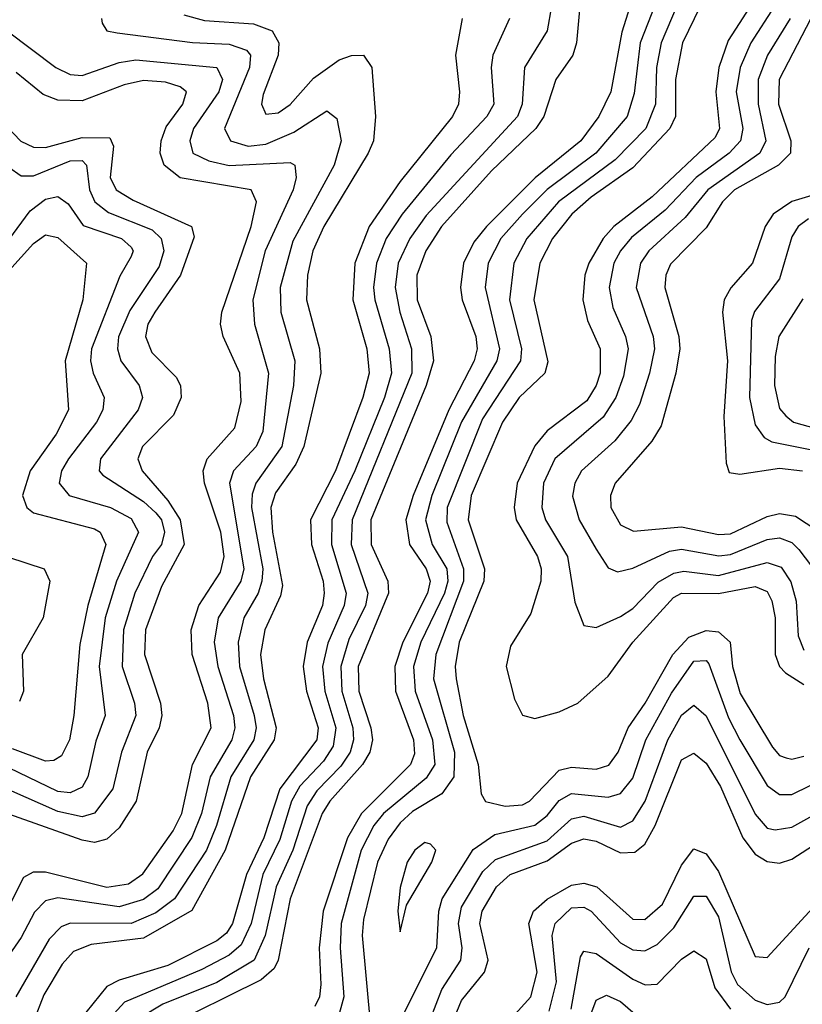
# Model space of a CAD drawing. Header units: inches. Extents: x 990535 to 1117859, y 769386 to 892122.
# Tile 97 of 256: x 1013308 to 1014587, y 861318 to 862928. Entities that reach past the tile are written whole.
import ezdxf

# ---------------------------------------------------------------- set-up
doc = ezdxf.new("R2010")
doc.units = ezdxf.units.IN
doc.header["$MEASUREMENT"] = 0
doc.layers.add('B0816', color=7, linetype='Continuous')

msp = doc.modelspace()

# ---------------------------------------------------------------- linework, layer by layer
at = {"layer": 'B0816', "color": 5}
for points, elevation in [([(1014459.1, 863030), (1014391.2, 862890), (1014380.2, 862830), (1014380.2, 862770), (1014370.9, 862750), (1014310, 862685.7), (1014242, 862638), (1014210.7, 862610), (1014178.7, 862570), (1014157.9, 862530), (1014148.1, 862470), (1014171.4, 862368.6), (1014166.1, 862350), (1014124.4, 862310), (1014096.9, 862270), (1014045.7, 862150), (1014040.8, 862110), (1014067.4, 862030), (1014066.3, 862010), (1014026.3, 861910), (1014019.6, 861870), (1014021.1, 861850), (1014032.9, 861790), (1014057.3, 861710), (1014062, 861662), (1014069.5, 861649.5), (1014101.7, 861641.7), (1014130, 861643.8), (1014141.1, 861650), (1014190, 861700.4), (1014210, 861705.4), (1014250, 861702.3), (1014271.2, 861708.8), (1014286.4, 861730), (1014302.5, 861770), (1014330.5, 861810), (1014375.8, 861890), (1014401.7, 861918.3), (1014430, 861929.2), (1014450, 861927.1), (1014469.5, 861910), (1014472.9, 861870), (1014485.8, 861825.8), (1014538.5, 861738.5), (1014550, 861724.6), (1014561, 861721), (1014570, 861718.4), (1014590, 861723.8)], 2680), ([(1014407.3, 863010), (1014356.5, 862890), (1014349, 862850), (1014347.5, 862790), (1014331.2, 862750), (1014281.1, 862698.9), (1014188.8, 862630), (1014136.6, 862570), (1014115.8, 862530), (1014108.7, 862470), (1014128.4, 862390), (1014126.6, 862370), (1014064.6, 862275.4), (1014006.5, 862130), (1014006.2, 862106.2), (1014033.5, 862030), (1014033.1, 862010), (1013987.9, 861890), (1013984.5, 861850), (1014018.5, 861730), (1014017.5, 861690), (1013997.9, 861662.1), (1013950, 861632.8), (1013930, 861614.6), (1013910, 861587.8), (1013892.9, 861550), (1013870, 861456.2), (1013867.8, 861430), (1013881.3, 861281.3)], 2660), ([(1014312.2, 862972.2), (1014292.3, 862907.7), (1014274.1, 862810), (1014254.7, 862770), (1014225.3, 862730), (1014150.4, 862669.6), (1014071, 862590), (1014050, 862564), (1014033.3, 862530), (1014028.2, 862490), (1014031.1, 862470), (1014053.4, 862410), (1014055.9, 862390), (1014050.6, 862370), (1014009.1, 862290), (1013951.2, 862150), (1013939.1, 862110), (1013945.2, 862070), (1013972.5, 862030), (1013978.8, 862010), (1013974.4, 861990), (1013934.2, 861910), (1013920.9, 861870), (1013922.3, 861830), (1013951.6, 861750), (1013952.9, 861727.1), (1013946.5, 861710), (1013866.7, 861630), (1013843.7, 861590), (1013803.7, 861470), (1013797.4, 861410), (1013800.2, 861350), (1013797.7, 861330), (1013790, 861313.9)], 2620), ([(1014353.3, 862970), (1014322.1, 862890), (1014312.6, 862807.4), (1014300.8, 862770), (1014249.8, 862710), (1014170, 862650.3), (1014129.6, 862610), (1014094.5, 862570), (1014073.4, 862530), (1014068.8, 862490), (1014092, 862390), (1014088, 862370), (1014030, 862270.6), (1013981.3, 862150), (1013971.4, 862110), (1013981.8, 862070), (1014005.8, 862030), (1014007.6, 862010), (1014002.3, 861990), (1013963.3, 861910), (1013951.8, 861870), (1013954.1, 861830), (1013982.6, 861750), (1013986.6, 861710), (1013972.5, 861687.5), (1013902.3, 861630), (1013886.6, 861610), (1013866.1, 861570), (1013833.3, 861450), (1013831.7, 861410), (1013837.8, 861330), (1013826.5, 861290)], 2640), ([(1014513.1, 862966.9), (1014466, 862894), (1014450.6, 862850), (1014445.7, 862810), (1014451.8, 862750), (1014444.8, 862735.2), (1014341.6, 862638.4), (1014279, 862590), (1014261.7, 862570), (1014238.3, 862530), (1014231.9, 862510), (1014228.6, 862470), (1014236.2, 862436.2), (1014256.6, 862390), (1014256.6, 862350), (1014250.3, 862329.7), (1014235.2, 862304.8), (1014170, 862255.4), (1014150, 862231.1), (1014121, 862170), (1014116, 862130), (1014119.2, 862110), (1014154.3, 862050), (1014160.5, 862030), (1014159.9, 862010), (1014143.3, 861956.7), (1014110, 861903.4), (1014102.8, 861870), (1014116.9, 861816.9), (1014130, 861790.7), (1014150, 861784.9), (1014190, 861795.8), (1014220.1, 861810), (1014270, 861854.5), (1014310.2, 861910), (1014376.8, 861983.2), (1014390, 861990.2), (1014450, 861989.5), (1014510, 862000.9), (1014530, 861993), (1014537.7, 861977.7), (1014542.7, 861950), (1014542.7, 861890), (1014550, 861870), (1014559.7, 861859.7), (1014590, 861841)], 2720), ([(1014177, 862950), (1014170, 862909.9), (1014133.3, 862850), (1014129.4, 862790), (1014121.6, 862770), (1013972.2, 862607.8), (1013945.8, 862570), (1013926.6, 862530), (1013921.3, 862490), (1013929, 862450), (1013948.4, 862390), (1013949, 862350), (1013851.3, 862110), (1013849.7, 862070), (1013876.9, 861990), (1013873.1, 861970), (1013845.6, 861914.4), (1013832.5, 861870), (1013834.6, 861830), (1013852.2, 861770), (1013853.3, 861750), (1013847.8, 861730), (1013832.7, 861707.3), (1013793.3, 861666.7), (1013777.8, 861642.2), (1013754, 861570), (1013727, 861510), (1013709, 861430), (1013690.9, 861390), (1013630, 861353.5), (1013541.9, 861318.1), (1013504.5, 861295.5)], 2560), ([(1014223.5, 862950), (1014218.1, 862890), (1014212.2, 862870), (1014184.5, 862830), (1014164.8, 862770), (1014151.8, 862750), (1014079.3, 862680.7), (1013997.4, 862590), (1013971.6, 862550), (1013956.9, 862510), (1013957.5, 862470), (1013979.7, 862410), (1013984.5, 862370), (1013972.2, 862330), (1013881.7, 862110), (1013882.1, 862070), (1013909.5, 862010), (1013910.9, 861990), (1013861, 861870), (1013862.4, 861830), (1013881.8, 861770), (1013884.3, 861750), (1013880.1, 861730), (1013868.4, 861710), (1013814.6, 861650), (1013802.1, 861630), (1013750, 861490), (1013730.2, 861390), (1013723.7, 861376.3), (1013702.2, 861357.8), (1013541.9, 861278.1)], 2580), ([(1014541.7, 862950), (1014503, 862890), (1014485.5, 862850), (1014479.4, 862810), (1014489.9, 862750), (1014486.1, 862730), (1014467.8, 862710), (1014413.7, 862670), (1014363.2, 862616.8), (1014308.2, 862571.8), (1014289.8, 862550), (1014279.3, 862530), (1014271.3, 862490), (1014277.3, 862457.3), (1014298.4, 862410), (1014302.3, 862390), (1014294.7, 862345.3), (1014282.4, 862310), (1014261.9, 862278.1), (1014182.9, 862210), (1014164, 862170), (1014161.4, 862130), (1014167.5, 862110), (1014203.1, 862050), (1014215.3, 861975.3), (1014230, 861937.3), (1014250, 861934), (1014290, 861952), (1014310, 861965.1), (1014351.8, 862008.2), (1014377.4, 862022.6), (1014393.7, 862026.3), (1014450, 862019.2), (1014530, 862040.5), (1014552.6, 862032.6), (1014568.8, 862008.8), (1014577, 861977), (1014580.3, 861920.3), (1014590, 861896.8)], 2740), ([(1013441.3, 862930), (1013442.4, 862922.4), (1013450.1, 862910.1), (1013466.8, 862906.8), (1013590, 862890.6), (1013650, 862888.2), (1013678.2, 862878.2), (1013684.8, 862870), (1013683.5, 862850), (1013642.7, 862750), (1013652.1, 862730), (1013681.3, 862721.3), (1013710, 862724.4), (1013755.6, 862744.4), (1013810, 862779.1), (1013826.4, 862766.4), (1013833.2, 862730), (1013821.7, 862690), (1013754.3, 862565.7), (1013733.7, 862490), (1013734.6, 862450), (1013757.3, 862370), (1013755.1, 862330), (1013736.5, 862230), (1013693.8, 862170), (1013687.8, 862152.2), (1013686.7, 862130), (1013705, 862030), (1013703.8, 862010), (1013697.5, 861990), (1013674.3, 861950), (1013664.7, 861910), (1013667.2, 861870), (1013691.2, 861790), (1013694, 861770), (1013690.7, 861750), (1013652.9, 861690), (1013629.6, 861610), (1013612.8, 861570), (1013561, 861490), (1013530, 861467.2), (1013490, 861450.1), (1013390, 861450.4), (1013375.5, 861444.5), (1013355.7, 861424.3), (1013301.1, 861330)], 2460), ([(1013575.8, 862935.8), (1013610, 862927), (1013690, 862921.4), (1013720.6, 862910), (1013731.4, 862890), (1013730.1, 862870), (1013705.9, 862805.9), (1013703, 862790), (1013710, 862773.6), (1013730, 862776), (1013750, 862789.2), (1013787.8, 862832.2), (1013830, 862862.5), (1013850, 862869.7), (1013870, 862870.1), (1013883.6, 862850), (1013889.5, 862769.5), (1013885.9, 862730), (1013877.6, 862710), (1013804.8, 862590), (1013787.1, 862550), (1013778.2, 862510), (1013776.5, 862470), (1013798.1, 862390), (1013800.1, 862350), (1013772.4, 862230), (1013759.1, 862200.9), (1013725.8, 862154.2), (1013718.5, 862130), (1013721.1, 862090), (1013737.3, 862002.7), (1013734.3, 861985.7), (1013708.6, 861930), (1013701.3, 861890), (1013706.2, 861850), (1013727.2, 861770), (1013723.9, 861750), (1013684.8, 861690), (1013643.4, 861570), (1013589.1, 861470.9), (1013510, 861425.9), (1013424.3, 861415.7), (1013395.7, 861404.3), (1013376.8, 861383.2), (1013346.8, 861333.2), (1013330.2, 861289.8)], 2480), ([(1014031, 862930), (1014020.4, 862870), (1014026.8, 862810), (1014024.9, 862790), (1014015.2, 862770), (1013930, 862663.5), (1013878.8, 862590), (1013855.5, 862530), (1013852.2, 862470), (1013875.1, 862390), (1013878.9, 862350), (1013868.6, 862310), (1013824, 862190), (1013783, 862110), (1013785, 862070), (1013803.7, 862010), (1013805.6, 861990), (1013802.6, 861970), (1013777.4, 861910), (1013771, 861870), (1013776.4, 861830), (1013795.7, 861770), (1013793.4, 861750), (1013733, 861670), (1013706.6, 861590), (1013678.7, 861530), (1013655.5, 861450), (1013646, 861434), (1013630, 861421.6), (1013550, 861381.4), (1013470, 861357.1), (1013450, 861346.6), (1013415.8, 861304.2)], 2520), ([(1014108.3, 862930), (1014081.5, 862870), (1014078.8, 862850), (1014083, 862790), (1014071.4, 862770), (1014012.7, 862707.3), (1013932.9, 862610), (1013906.7, 862570), (1013890.9, 862530), (1013886, 862490), (1013888.1, 862470), (1013911.9, 862390), (1013915.3, 862350), (1013904, 862310), (1013855.5, 862190), (1013818, 862110), (1013817.3, 862070), (1013841.4, 861990), (1013838.3, 861970), (1013811.4, 861908.6), (1013802.8, 861870), (1013806.7, 861830), (1013824.8, 861770), (1013820.2, 861739.8), (1013804.6, 861715.4), (1013765.7, 861674.3), (1013752.2, 861650), (1013732.7, 861587.3), (1013705.3, 861530), (1013686.3, 861450), (1013670, 861414.8), (1013650, 861398.3), (1013605.4, 861374.6), (1013478.8, 861321.2), (1013450.7, 861290)], 2540), ([(1014567.7, 862930), (1014530.2, 862869.8), (1014515.1, 862830), (1014515.2, 862790), (1014527.6, 862730), (1014518, 862710), (1014432.9, 862650), (1014395.7, 862604.3), (1014336.4, 862550), (1014322.8, 862530), (1014315.6, 862490), (1014343.5, 862410), (1014345.4, 862390), (1014337.5, 862350), (1014321.2, 862298.8), (1014307.7, 862272.3), (1014280.7, 862239.3), (1014226.3, 862190), (1014215.1, 862170), (1014211.4, 862148.6), (1014222.2, 862110), (1014250, 862062.2), (1014270, 862031.7), (1014285, 862025), (1014310, 862031), (1014370, 862058.9), (1014390, 862062.1), (1014451, 862051), (1014470, 862053.3), (1014530, 862077.9), (1014550, 862080.4), (1014570, 862072.8), (1014581.5, 862061.5), (1014630, 861997.8)], 2760), ([(1014601.3, 862930), (1014549.2, 862830), (1014548.5, 862790), (1014568.6, 862730), (1014567.8, 862710), (1014548.5, 862690), (1014476.2, 862650), (1014456.6, 862630), (1014430, 862587.7), (1014371.8, 862528.2), (1014364, 862510), (1014362.3, 862490), (1014385.4, 862410), (1014387, 862390), (1014380.5, 862350), (1014356.3, 862263.7), (1014341.1, 862238.9), (1014281.4, 862170), (1014273.5, 862150), (1014274.1, 862130), (1014290, 862102), (1014311.5, 862091.5), (1014390, 862098.8), (1014450, 862086.3), (1014470, 862087.4), (1014530, 862115.4), (1014550, 862120.4), (1014576, 862116), (1014630, 862080.7)], 2780), ([(1013287, 862910), (1013366.5, 862850), (1013390, 862838.7), (1013410, 862836.7), (1013470, 862858), (1013497.5, 862862.5), (1013630, 862850), (1013639.4, 862830), (1013633.4, 862810), (1013591.8, 862750), (1013585.6, 862730), (1013590.9, 862710), (1013617, 862697), (1013650, 862689.7), (1013750, 862694.7), (1013757.4, 862690), (1013759.8, 862670), (1013754.9, 862650), (1013708.9, 862550), (1013688.9, 862470), (1013691.6, 862430), (1013714.2, 862350), (1013705.3, 862254.7), (1013694.5, 862230), (1013657.4, 862190), (1013650.5, 862170), (1013674.3, 862030), (1013669, 862010), (1013632.1, 861950), (1013625.7, 861910), (1013631.7, 861870), (1013657.4, 861790), (1013659.4, 861770), (1013654.5, 861750), (1013618.8, 861690), (1013604.9, 861630), (1013589.3, 861590.7), (1013533.4, 861506.6), (1013510, 861489.3), (1013470, 861477.3), (1013370, 861491.6), (1013350, 861486.7), (1013331.6, 861468.4), (1013310, 861427.2), (1013270.3, 861370)], 2440), ([(1013276.3, 861450), (1013314.2, 861525.8), (1013330, 861534.5), (1013350, 861534.1), (1013450, 861509.5), (1013485.3, 861514.7), (1013508.8, 861531.2), (1013558.5, 861601.5), (1013572.7, 861630), (1013590.2, 861709.8), (1013620.8, 861770), (1013615.5, 861810), (1013589.5, 861890), (1013588, 861930), (1013600.4, 861970), (1013635.7, 862024.3), (1013642.1, 862050), (1013636.3, 862090), (1013609.8, 862170), (1013607.8, 862190), (1013614, 862210), (1013659.4, 862260.6), (1013670, 862303.7), (1013667.6, 862350), (1013640.4, 862410), (1013636.1, 862430), (1013638.3, 862450), (1013685.9, 862590), (1013694.7, 862630), (1013686.2, 862650), (1013570, 862669.3), (1013543.8, 862690), (1013537.2, 862710), (1013538.9, 862730), (1013547, 862753), (1013574.6, 862790), (1013580.5, 862810), (1013570, 862818.3), (1013545.9, 862825.9), (1013510, 862828.4), (1013478.5, 862821.5), (1013410, 862795.4), (1013370, 862796.4), (1013345.8, 862805.8), (1013301.8, 862841.8)], 2420), ([(1013250, 862791.2), (1013309.6, 862729.6), (1013330, 862719.8), (1013350, 862719.3), (1013410, 862735.2), (1013455.1, 862735.1), (1013461, 862721), (1013455.8, 862670), (1013465.1, 862650), (1013492.9, 862632.9), (1013588.5, 862590), (1013592.8, 862572.8), (1013570.5, 862510), (1013528.5, 862450), (1013517.1, 862430), (1013513.2, 862410), (1013523.9, 862383.9), (1013563.3, 862343.3), (1013570.6, 862330), (1013571.7, 862310), (1013558.9, 862281.1), (1013508.6, 862230), (1013500.8, 862210), (1013507.9, 862190), (1013550, 862141.9), (1013570, 862110.3), (1013576.6, 862070), (1013539.2, 862000.8), (1013513.4, 861930), (1013511.8, 861890), (1013537.9, 861810), (1013540.1, 861790), (1013535.6, 861770), (1013516.2, 861730), (1013498.3, 861650), (1013470, 861606.5), (1013450, 861587.9), (1013430, 861582.6), (1013410, 861585.9), (1013290, 861628.8)], 2380), ([(1013290, 862687.1), (1013310, 862672.8), (1013330, 862672.7), (1013390, 862697.5), (1013410, 862697.7), (1013416.8, 862690), (1013421.8, 862650), (1013430.6, 862630), (1013452.9, 862612.9), (1013524.4, 862584.4), (1013538.9, 862570), (1013543.1, 862550), (1013535.7, 862524.3), (1013487.8, 862452.2), (1013469.4, 862409.4), (1013467.6, 862390), (1013473, 862370), (1013502.8, 862330), (1013508.6, 862310), (1013501.4, 862290), (1013439.5, 862210), (1013437.7, 862190), (1013443.3, 862183.3), (1013510, 862139.9), (1013530, 862121.7), (1013539.5, 862110), (1013544.2, 862090), (1013539.6, 862070), (1013524.8, 862050), (1013495.7, 861990), (1013477.1, 861930), (1013474.9, 861870), (1013495.5, 861810), (1013497.6, 861790), (1013473.8, 861730), (1013459.9, 861670), (1013430, 861630.2), (1013410, 861624.2), (1013370, 861633.2), (1013290, 861668.4)], 2360), ([(1014646.6, 862653.4), (1014570, 862630.8), (1014539.8, 862610), (1014526.6, 862590), (1014505.8, 862530), (1014470.4, 862489.6), (1014459.8, 862470), (1014457, 862450), (1014465.2, 862370), (1014459.2, 862279.2), (1014462.7, 862202.7), (1014467.7, 862187.7), (1014485, 862185), (1014550, 862194.4), (1014587.5, 862190)], 2820), ([(1013290, 862567.9), (1013324.5, 862615.5), (1013350, 862634.4), (1013370, 862639), (1013386.9, 862626.9), (1013411.3, 862591.3), (1013474.3, 862570), (1013490, 862556.2), (1013493.3, 862550), (1013490, 862540.7), (1013471.3, 862508.7), (1013425, 862390), (1013423.4, 862370), (1013427.8, 862350), (1013445.5, 862310), (1013443.3, 862290), (1013433.3, 862270), (1013387.2, 862210), (1013376.1, 862190), (1013372.3, 862170), (1013388.4, 862150), (1013455.9, 862130), (1013490, 862112.1), (1013502.1, 862090), (1013466.1, 862010), (1013447.1, 861950), (1013437.7, 861870), (1013447.5, 861790), (1013432, 861748), (1013419.2, 861690), (1013410, 861673.1), (1013390, 861663.4), (1013370, 861666), (1013290, 861704.7)], 2340), ([(1014597.5, 862602.5), (1014580.8, 862590), (1014570, 862572.8), (1014550, 862504.3), (1014509.1, 862450.9), (1014504.1, 862435.9), (1014501.1, 862310), (1014510, 862265.2), (1014524.7, 862244.7), (1014537.4, 862237.4), (1014630, 862218.9)], 2840), ([(1013290, 862517.1), (1013330, 862561.9), (1013350, 862576.4), (1013370, 862571.8), (1013417, 862530), (1013411, 862470), (1013382, 862370), (1013387.2, 862290), (1013367.1, 862250), (1013324.9, 862190), (1013312.2, 862150), (1013319.4, 862130), (1013330, 862121.6), (1013430, 862095.3), (1013439.4, 862090), (1013448.7, 862070), (1013419.2, 861970), (1013406.2, 861906.2), (1013396.3, 861790), (1013388.8, 861750), (1013376.1, 861723.9), (1013363.4, 861716.6), (1013350, 861715.2), (1013295.7, 861735.7)], 2320), ([(1014588.2, 862471.8), (1014548.8, 862410), (1014542.8, 862377.2), (1014541.8, 862330), (1014550, 862292.2), (1014560.1, 862280.1), (1014573, 862270), (1014610, 862259.3)], 2860), ([(1013259, 862059), (1013347.8, 862030), (1013356.9, 862010), (1013345.8, 861950), (1013311.8, 861890), (1013313.9, 861830), (1013307.2, 861812.8)], 2280), ([(1013930, 861290.7), (1013989.7, 861410), (1013992.9, 861470), (1013998.3, 861490), (1014049.2, 861570.8), (1014084.7, 861595.3), (1014150, 861610.7), (1014170, 861626.5), (1014190, 861651.1), (1014210, 861662.7), (1014270, 861656.4), (1014290, 861662.3), (1014310, 861687.7), (1014331.6, 861750), (1014373.3, 861826.7), (1014410, 861879), (1014430, 861880.1), (1014434.3, 861874.3), (1014466.5, 861786.5), (1014485.1, 861750), (1014530, 861675.8), (1014550, 861660.9), (1014570, 861660.8), (1014630, 861690.3)], 2660), ([(1013970.2, 861270), (1013997.9, 861342.1), (1014029, 861390), (1014031.3, 861410), (1014025.2, 861450), (1014030, 861476.8), (1014065.1, 861534.9), (1014085.5, 861554.5), (1014170, 861584.9), (1014210, 861621.1), (1014230, 861625.5), (1014290, 861607.6), (1014310, 861617.5), (1014330.6, 861650), (1014367.3, 861750), (1014390, 861790.7), (1014410, 861806.7), (1014430, 861789.6), (1014510, 861628.5), (1014530, 861606), (1014542.9, 861602.9), (1014570, 861607.2), (1014630, 861640.8)], 2640), ([(1013999.4, 861250), (1014030, 861324.1), (1014067.9, 861370), (1014073.9, 861390), (1014060.1, 861450), (1014063.6, 861470), (1014087.5, 861510), (1014109.7, 861530), (1014170, 861552.6), (1014210, 861581.3), (1014230, 861588.3), (1014250, 861584.3), (1014290, 861565.6), (1014313.7, 861566.3), (1014330, 861579.4), (1014346.7, 861610), (1014390, 861717.3), (1014410, 861728.4), (1014430, 861712.3), (1014453.8, 861673.8), (1014490, 861589.7), (1014510, 861563.5), (1014530, 861551.1), (1014550, 861548.4), (1014570, 861555.1), (1014630, 861593.9)], 2620), ([(1014107.2, 861290), (1014143.5, 861330), (1014153.7, 861370), (1014139.9, 861450), (1014147.9, 861470), (1014170.3, 861489.7), (1014210, 861512.5), (1014230, 861515.9), (1014251.4, 861510), (1014310, 861456.8), (1014330, 861456.5), (1014358.6, 861481.4), (1014390, 861545.3), (1014410, 861571.8), (1014430, 861563.7), (1014450, 861534.9), (1014510, 861395.7), (1014530, 861394.4), (1014604.5, 861475.5)], 2580), ([(1014173.3, 861306.7), (1014185.6, 861354.4), (1014178.1, 861430), (1014183.4, 861450), (1014210, 861475.4), (1014230, 861476.7), (1014242.2, 861470), (1014290, 861418.3), (1014310, 861406.8), (1014330, 861404.9), (1014350, 861415.3), (1014377.3, 861442.7), (1014410, 861494.4), (1014430, 861494.6), (1014450, 861460.6), (1014471, 861371), (1014481.6, 861350), (1014510, 861324.7), (1014530, 861317.6), (1014550, 861321.3), (1014559.1, 861330), (1014598.7, 861410)], 2560), ([(1014209.3, 861310), (1014224.8, 861395.2), (1014230, 861404.8), (1014250, 861400.9), (1014310, 861358.7), (1014330.6, 861349.4), (1014350, 861350.8), (1014390, 861391.4), (1014410, 861405.1), (1014430, 861391.9), (1014444.5, 861344.5), (1014470, 861310)], 2540), ([(1014224.5, 861255.5), (1014250, 861324.7), (1014267.2, 861332.8), (1014290, 861322.2), (1014350, 861270.5)], 2520)]:
    msp.add_lwpolyline(points, dxfattribs=dict(at, elevation=elevation))
at = {"layer": 'B0816', "color": 5, "elevation": 2680}
msp.add_lwpolyline([(1013970, 861582.3), (1013953.8, 861570), (1013941.2, 861550), (1013930, 861509), (1013926.1, 861470), (1013930, 861436.4), (1013940, 861480), (1013981.6, 861550), (1013987.8, 861570), (1013979.5, 861579.5)], close=True, dxfattribs=at)

doc.saveas('drawing.dxf')
